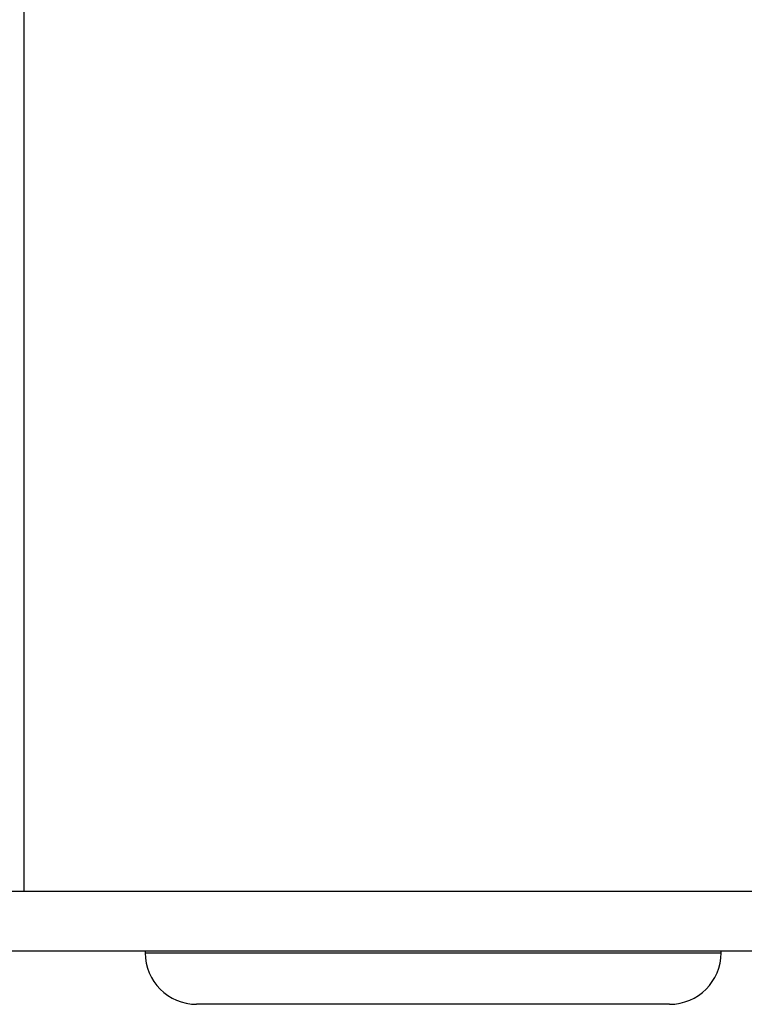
# Model space of a CAD drawing. Header units: inches. Extents: x 1390 to 5322, y 201 to 2979.
# Tile 53 of 85: x 4955 to 4990, y 1161 to 1209. Entities that reach past the tile are written whole.
import ezdxf

# ---------------------------------------------------------------- set-up
doc = ezdxf.new("R2010")
doc.units = ezdxf.units.IN
doc.header["$MEASUREMENT"] = 0
doc.layers.add('PWR_0600HP', color=7, linetype='Continuous')

# ---------------------------------------------------------------- blocks, each defined once
blk = doc.blocks.new('ssw06_side')
at = {"color": 7, "linetype": 'Continuous'}
for p, q in [((-342.4, -694.899), (-342.4, -739.499)), ((-342.4, -739.499), (-155.3, -739.499)), ((-336.5, -742.399), (-336.5, -742.499)), ((-336.5, -742.499), (-308.5, -742.499)), ((-308.5, -742.499), (-308.5, -742.399)), ((-311, -744.999), (-334, -744.999))]:
    blk.add_line(p, q, dxfattribs=at)
at = {"color": 144, "linetype": 'Continuous'}
for p, q in [((-343.899, -739.499), (-342.4, -739.499)), ((-345.3, -742.399), (-155.3, -742.399))]:
    blk.add_line(p, q, dxfattribs=at)
for centre, start, end in [((-334, -742.499), 180, 270), ((-311, -742.499), 270, 0)]:
    blk.add_arc(centre, 2.5, start, end, dxfattribs=at)

msp = doc.modelspace()

# ---------------------------------------------------------------- block references
at = {"layer": 'PWR_0600HP'}
msp.add_blockref('ssw06_side', (5297.519, 1906.093), dxfattribs=at)

doc.saveas('drawing.dxf')
